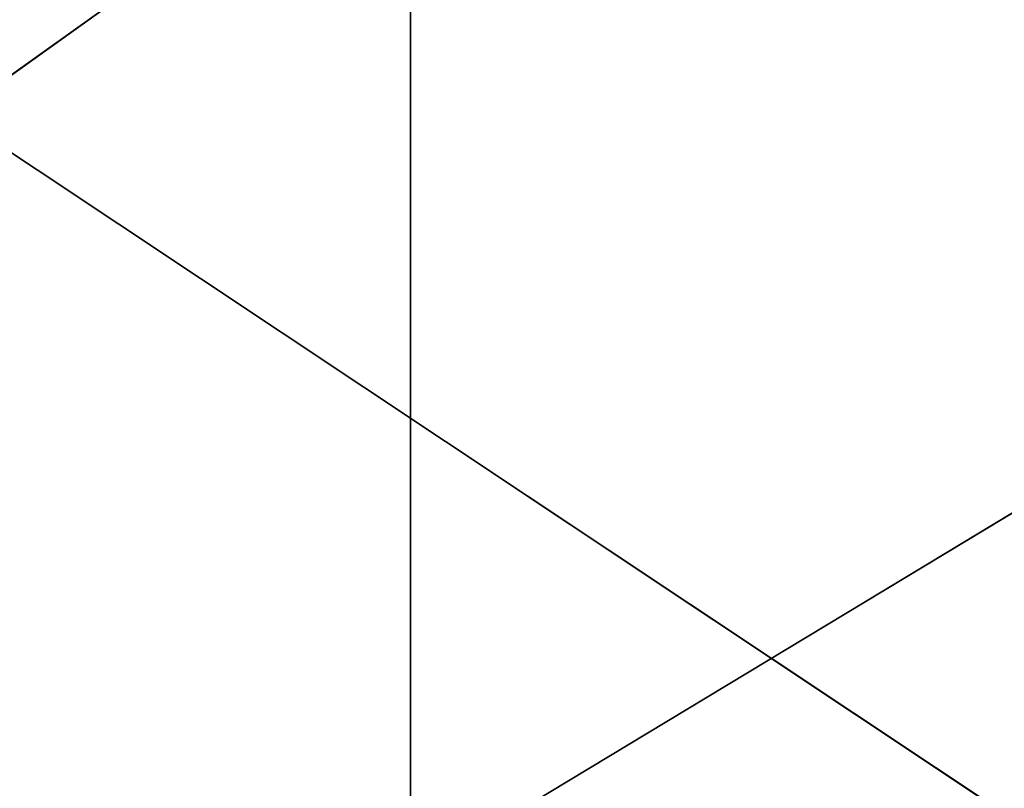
# Model space of a CAD drawing. Extents: x 0 to 8.9, y 0 to 29.9.
# Tile 36 of 256: x 0.594 to 0.73, y 0.212 to 0.318. Entities that reach past the tile are written whole.
import ezdxf

# ---------------------------------------------------------------- set-up
doc = ezdxf.new("R2010")
doc.units = 0
doc.header["$LTSCALE"] = 2.54
doc.layers.get('0').update_dxf_attribs({"color": 13, "linetype": 'CONTINUOUS'})

# ---------------------------------------------------------------- blocks, each defined once
blk = doc.blocks.new('SZCZOTKA_DO_WC_BEZ_POKRYWK')
at = {"color": 0}
for p, q in [((0.64802, 0.35, 2.18603), (0.43848, 0.2, 2.58229)), ((0.64802, 0.35, 2.18603), (0.43848, 0.2, 2.58229)), ((0.51758, 0.35, 6.47897), (0.74303, 0.2, 6.8664)), ((0.51758, 0.35, 6.47897), (0.74303, 0.2, 6.8664)), ((0.64802, 0.35, 2.18603), (0.64802, 0.2, 2.18603)), ((0.64802, 0.35, 2.18603), (0.64802, 0.2, 2.18603)), ((0.89657, 0.35, 1.81301), (0.64802, 0.2, 2.18603)), ((0.89657, 0.35, 1.81301), (0.64802, 0.2, 2.18603))]:
    blk.add_line(p, q, dxfattribs=at)
mesh = blk.add_polyface(dxfattribs=at)
corners = [(0.64802, 0.35, 2.18603), (0.43848, 0.2, 2.58229), (0.43848, 0.35, 2.58229)]
mesh.append_faces([[corners[k] for k in face] for face in [(0, 1, 2)]], dxfattribs={"color": 0})
mesh = blk.add_polyface(dxfattribs=at)
corners = [(0.64802, 0.35, 2.18603), (0.64802, 0.2, 2.18603), (0.43848, 0.2, 2.58229)]
mesh.append_faces([[corners[k] for k in face] for face in [(0, 1, 2)]], dxfattribs={"color": 0})
mesh = blk.add_polyface(dxfattribs=at)
corners = [(0.51758, 0.35, 6.47897), (0.74303, 0.2, 6.8664), (0.74303, 0.35, 6.8664)]
mesh.append_faces([[corners[k] for k in face] for face in [(0, 1, 2)]], dxfattribs={"color": 0})
mesh = blk.add_polyface(dxfattribs=at)
corners = [(0.51758, 0.35, 6.47897), (0.51758, 0.2, 6.47897), (0.74303, 0.2, 6.8664)]
mesh.append_faces([[corners[k] for k in face] for face in [(0, 1, 2)]], dxfattribs={"color": 0})
mesh = blk.add_polyface(dxfattribs=at)
corners = [(0.89657, 0.35, 1.81301), (0.64802, 0.2, 2.18603), (0.64802, 0.35, 2.18603)]
mesh.append_faces([[corners[k] for k in face] for face in [(0, 1, 2)]], dxfattribs={"color": 0})
mesh = blk.add_polyface(dxfattribs=at)
corners = [(0.89657, 0.35, 1.81301), (0.89657, 0.2, 1.81301), (0.64802, 0.2, 2.18603)]
mesh.append_faces([[corners[k] for k in face] for face in [(0, 1, 2)]], dxfattribs={"color": 0})

msp = doc.modelspace()

# ---------------------------------------------------------------- block references
at = {"color": 0}
msp.add_blockref('SZCZOTKA_DO_WC_BEZ_POKRYWK', (0, 0), dxfattribs=at)

doc.saveas('drawing.dxf')
